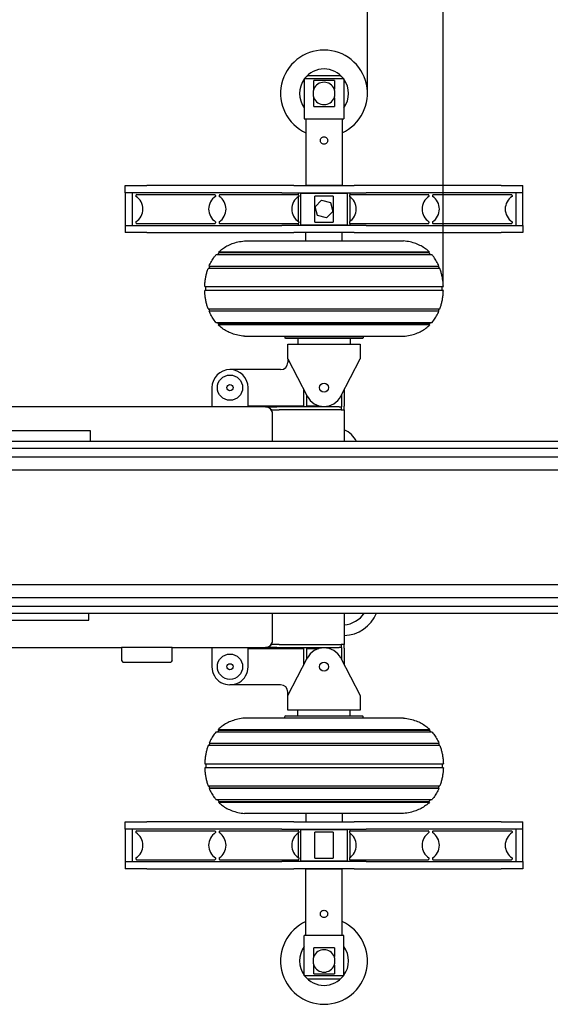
# Model space of a CAD drawing. Header units: millimetres. Extents: x -57594 to -45714, y -4242 to 13786.
# Tile 5 of 23: x -48305 to -47571, y -3065 to -1703. Entities that reach past the tile are written whole.
import ezdxf

# ---------------------------------------------------------------- set-up
doc = ezdxf.new("R2010")
doc.units = ezdxf.units.MM
doc.header["$LTSCALE"] = 50
doc.layers.add('AM_5', color=3, linetype='Continuous', lineweight=25)
doc.styles.add('Aktuální-ISO', font='arial.ttf')
doc.styles.get("Standard").update_dxf_attribs({"font": 'txt.shx'})
doc.dimstyles.new('AM_ISO$0', dxfattribs={"dimtxt": 3.5, "dimasz": 3.5, "dimexe": 1, "dimexo": 1, "dimgap": 1.5, "dimtad": 1, "dimdsep": 46, "dimtxsty": 'Standard', "dimcen": 0, "dimclrd": 256, "dimclre": 256, "dimclrt": 2, "dimadec": 0, "dimazin": 2, "dimtp": 0.1, "dimtm": 0.1, "dimtfac": 0.71, "dimtdec": 3, "dimtmove": 0, "dimatfit": 3, "dimfxl": 1, "dimlwd": -1, "dimlwe": -1, "dimarcsym": 1})

# ---------------------------------------------------------------- blocks, each defined once
blk = doc.blocks.new('*D244')
at = {"layer": 'AM_5', "linetype": 'ByBlock', "transparency": 16777216}
for p, q in [((-49244, -1803.5), (-49244, -1599.6)), ((-49174, -1600.6), (-47894, -1600.6)), ((-47824, -1803.5), (-47824, -1599.6))]:
    blk.add_line(p, q, dxfattribs=at)
at = {"layer": 'AM_5', "transparency": 16777216}
for points in [[(-49174, -1589), (-49174, -1612.3), (-49244, -1600.6)], [(-47894, -1589), (-47894, -1612.3), (-47824, -1600.6)]]:
    blk.add_solid(points, dxfattribs=at)
at = {"layer": 'Defpoints', "color": 0, "transparency": 16777216}
for p in [(-47824, -1600.6), (-49244, -1804.5), (-47824, -1804.5)]:
    blk.add_point(p, dxfattribs=at)
at = {"layer": 'AM_5', "color": 2, "transparency": 16777216, "insert": (-48534, -1525.8), "char_height": 70, "attachment_point": 5, "style": 'Aktuální-ISO'}
blk.add_mtext('1,38 [4´-5´´]', dxfattribs=at)
blk = doc.blocks.new('*D245')
at = {"layer": 'AM_5', "linetype": 'ByBlock', "transparency": 16777216}
for p, q in [((-49349, -2070.7), (-49349, -1427.6)), ((-49279, -1428.6), (-47789.1, -1428.6)), ((-47719.1, -2070.7), (-47719.1, -1427.6))]:
    blk.add_line(p, q, dxfattribs=at)
at = {"layer": 'AM_5', "transparency": 16777216}
for points in [[(-49279, -1417), (-49279, -1440.3), (-49349, -1428.6)], [(-47789.1, -1417), (-47789.1, -1440.3), (-47719.1, -1428.6)]]:
    blk.add_solid(points, dxfattribs=at)
at = {"layer": 'Defpoints', "color": 0, "transparency": 16777216}
for p in [(-47719.1, -1428.6), (-49349, -2071.7), (-47719.1, -2071.7)]:
    blk.add_point(p, dxfattribs=at)
at = {"layer": 'AM_5', "color": 2, "transparency": 16777216, "insert": (-48534, -1353.8), "char_height": 70, "attachment_point": 5, "style": 'Aktuální-ISO'}
blk.add_mtext('1,54 [5´-1´´]', dxfattribs=at)

msp = doc.modelspace()

# ---------------------------------------------------------------- linework, layer by layer
at = {"color": 253}
for p, q in [((-47906.534, -1779.516), (-47911.534, -1784.516)), ((-47906.534, -1779.516), (-47861.534, -1779.516)), ((-47861.534, -1779.516), (-47856.534, -1784.516)), ((-47856.534, -1784.516), (-47911.534, -1784.516)), ((-47911.534, -1784.516), (-47911.534, -1839.516)), ((-47898.317, -1798.495), (-47898.317, -1786.516)), ((-47869.751, -1786.516), (-47898.317, -1786.516)), ((-47869.751, -1786.516), (-47869.751, -1798.495)), ((-47856.534, -1784.516), (-47856.534, -1839.516)), ((-47898.317, -1822.516), (-47898.317, -1810.537)), ((-47869.751, -1810.537), (-47869.751, -1822.516)), ((-47898.317, -1822.516), (-47869.751, -1822.516)), ((-47911.534, -1839.516), (-47856.534, -1839.516)), ((-47909.034, -1839.516), (-47909.034, -1931.516)), ((-47859.034, -1839.516), (-47859.034, -1931.516)), ((-48159.034, -1932.016), (-48129.034, -1932.016)), ((-48159.034, -1942.016), (-48159.034, -1932.016)), ((-47942.163, -1932.016), (-48129.034, -1932.016)), ((-47925.555, -1932.016), (-47942.163, -1932.016)), ((-47925.555, -1932.016), (-47842.513, -1932.016)), ((-47909.034, -1931.516), (-47859.034, -1931.516)), ((-47908.534, -1932.016), (-47909.034, -1931.516)), ((-47859.534, -1932.016), (-47859.034, -1931.516)), ((-47825.905, -1932.016), (-47842.513, -1932.016)), ((-47639.034, -1932.016), (-47825.905, -1932.016)), ((-47639.034, -1932.016), (-47609.034, -1932.016)), ((-47609.034, -1942.016), (-47609.034, -1932.016)), ((-48129.034, -1942.016), (-48159.034, -1942.016)), ((-48159.034, -1942.016), (-48159.034, -1987.016)), ((-48149.034, -1987.016), (-48149.034, -1942.016)), ((-48144.034, -1945.516), (-48144.034, -1946.945)), ((-48143.034, -1944.516), (-48035.034, -1944.516)), ((-47942.163, -1942.016), (-48129.034, -1942.016)), ((-48034.034, -1945.516), (-48034.034, -1946.945)), ((-48029.034, -1945.516), (-48029.034, -1946.945)), ((-48028.034, -1944.516), (-47920.034, -1944.516)), ((-47942.163, -1942.016), (-47925.555, -1942.016)), ((-47925.555, -1942.016), (-47842.513, -1942.016)), ((-47919.534, -1944.65), (-47919.534, -1942.016)), ((-47919.534, -1981.75), (-47919.534, -1947.282)), ((-47919.034, -1945.516), (-47919.034, -1946.945)), ((-47916.518, -1942.516), (-47851.549, -1942.516)), ((-47916.518, -1942.516), (-47916.518, -1986.516)), ((-47906.534, -1942.516), (-47906.534, -1942.016)), ((-47871.534, -1946.516), (-47896.534, -1946.516)), ((-47896.534, -1982.516), (-47896.534, -1946.516)), ((-47871.534, -1946.516), (-47871.534, -1982.516)), ((-47861.534, -1942.516), (-47861.534, -1942.016)), ((-47851.549, -1986.516), (-47851.549, -1942.516)), ((-47849.034, -1945.516), (-47849.034, -1946.945)), ((-47848.534, -1942.016), (-47848.534, -1944.65)), ((-47848.534, -1947.282), (-47848.534, -1981.749)), ((-47848.034, -1944.516), (-47740.034, -1944.516)), ((-47842.513, -1942.016), (-47825.905, -1942.016)), ((-47639.034, -1942.016), (-47825.905, -1942.016)), ((-47739.034, -1945.516), (-47739.034, -1946.944)), ((-47734.034, -1945.516), (-47734.034, -1946.944)), ((-47733.034, -1944.516), (-47625.034, -1944.516)), ((-47609.034, -1942.016), (-47639.034, -1942.016)), ((-47624.034, -1945.516), (-47624.034, -1946.944)), ((-47619.034, -1942.016), (-47619.034, -1987.016)), ((-47609.034, -1987.016), (-47609.034, -1942.016)), ((-47896.316, -1961.279), (-47887.372, -1952.261)), ((-47892.978, -1973.534), (-47896.316, -1961.279)), ((-47887.372, -1952.261), (-47875.09, -1955.497)), ((-47875.09, -1955.497), (-47871.752, -1967.753)), ((-47880.696, -1976.771), (-47892.978, -1973.534)), ((-47871.752, -1967.753), (-47880.696, -1976.771)), ((-48159.034, -1987.016), (-48159.034, -1997.016)), ((-48159.034, -1987.016), (-48129.034, -1987.016)), ((-48144.034, -1982.087), (-48144.034, -1983.516)), ((-48143.034, -1984.516), (-48035.034, -1984.516)), ((-48129.034, -1987.016), (-47942.163, -1987.016)), ((-48034.034, -1982.087), (-48034.034, -1983.516)), ((-48029.034, -1982.087), (-48029.034, -1983.516)), ((-48028.034, -1984.516), (-47920.034, -1984.516)), ((-47925.555, -1987.016), (-47942.163, -1987.016)), ((-47842.513, -1987.016), (-47925.555, -1987.016)), ((-47919.534, -1987.016), (-47919.534, -1984.382)), ((-47919.034, -1982.087), (-47919.034, -1983.516)), ((-47851.549, -1986.516), (-47916.518, -1986.516)), ((-47906.534, -1987.016), (-47906.534, -1986.516)), ((-47896.534, -1982.516), (-47871.534, -1982.516)), ((-47861.534, -1987.016), (-47861.534, -1986.516)), ((-47849.034, -1982.087), (-47849.034, -1983.516)), ((-47848.534, -1984.382), (-47848.534, -1987.016)), ((-47848.034, -1984.516), (-47740.034, -1984.516)), ((-47825.905, -1987.016), (-47842.513, -1987.016)), ((-47825.905, -1987.016), (-47639.034, -1987.016)), ((-47739.034, -1982.087), (-47739.034, -1983.516)), ((-47734.034, -1982.087), (-47734.034, -1983.516)), ((-47733.034, -1984.516), (-47625.034, -1984.516)), ((-47639.034, -1987.016), (-47609.034, -1987.016)), ((-47624.034, -1982.087), (-47624.034, -1983.516)), ((-47609.034, -1987.016), (-47609.034, -1997.016)), ((-48129.034, -1997.016), (-48159.034, -1997.016)), ((-48129.034, -1997.016), (-47942.163, -1997.016)), ((-47942.163, -1997.016), (-47925.555, -1997.016)), ((-47842.513, -1997.016), (-47925.555, -1997.016)), ((-47909.034, -2008.516), (-47909.034, -1997.016)), ((-47859.034, -2008.516), (-47859.034, -1997.016)), ((-47842.513, -1997.016), (-47825.905, -1997.016)), ((-47825.905, -1997.016), (-47639.034, -1997.016)), ((-47609.034, -1997.016), (-47639.034, -1997.016)), ((-47994.034, -2008.516), (-47774.034, -2008.516)), ((-47909.015, -2027.847), (-48033.465, -2027.847)), ((-48029.069, -2025.166), (-48031.817, -2027.847)), ((-47738.035, -2024.178), (-48030.032, -2024.178)), ((-48029.069, -2025.166), (-48030.032, -2024.178)), ((-47738.999, -2025.166), (-48029.069, -2025.166)), ((-47734.603, -2027.847), (-47909.015, -2027.847)), ((-47738.999, -2025.166), (-47738.035, -2024.178)), ((-47738.999, -2025.166), (-47736.251, -2027.847)), ((-47910.829, -2046.815), (-48044.313, -2046.815)), ((-48042.088, -2043.717), (-48043.27, -2046.815)), ((-48042.95, -2043.362), (-47910.601, -2043.362)), ((-48042.088, -2043.717), (-48042.95, -2043.362)), ((-47725.979, -2043.717), (-48042.088, -2043.717)), ((-47723.754, -2046.815), (-47910.829, -2046.815)), ((-47910.601, -2043.362), (-47725.118, -2043.362)), ((-47725.979, -2043.717), (-47725.118, -2043.362)), ((-47725.979, -2043.717), (-47724.797, -2046.815)), ((-47911.61, -2077.31), (-48048.989, -2077.31)), ((-48048.988, -2071.7), (-47911.61, -2071.7)), ((-48047.26, -2077.31), (-48047.26, -2071.7)), ((-47911.61, -2071.7), (-47719.08, -2071.7)), ((-47719.079, -2077.31), (-47911.61, -2077.31)), ((-47720.807, -2077.31), (-47720.807, -2071.7)), ((-48044.282, -2102.304), (-47910.823, -2102.304)), ((-48042.088, -2105.56), (-48043.263, -2102.304)), ((-48042.088, -2105.56), (-48042.875, -2105.844)), ((-47910.588, -2105.844), (-48042.875, -2105.844)), ((-47725.98, -2105.56), (-48042.088, -2105.56)), ((-47910.823, -2102.304), (-47723.786, -2102.303)), ((-47725.193, -2105.844), (-47910.588, -2105.844)), ((-47725.98, -2105.56), (-47724.805, -2102.303)), ((-47725.98, -2105.56), (-47725.192, -2105.844)), ((-48033.47, -2121.178), (-47909.016, -2121.178)), ((-48029.483, -2123.735), (-48031.732, -2121.178)), ((-48029.483, -2123.735), (-48030.33, -2124.561)), ((-47908.491, -2124.561), (-48030.33, -2124.561)), ((-47738.585, -2123.735), (-48029.483, -2123.735)), ((-47909.016, -2121.178), (-47734.597, -2121.178)), ((-47737.738, -2124.561), (-47908.491, -2124.561)), ((-47738.585, -2123.735), (-47736.336, -2121.178)), ((-47738.585, -2123.735), (-47737.737, -2124.561)), ((-47994.034, -2140.516), (-47774.034, -2140.516)), ((-47938.034, -2140.516), (-47938.034, -2142.516)), ((-47938.034, -2142.516), (-47830.034, -2142.516)), ((-47937.034, -2143.516), (-47938.034, -2142.516)), ((-47831.034, -2143.516), (-47937.034, -2143.516)), ((-47934.034, -2151.516), (-47834.034, -2151.516)), ((-47934.034, -2171.516), (-47934.034, -2151.516)), ((-47920.034, -2143.516), (-47920.034, -2151.516)), ((-47848.034, -2143.516), (-47848.034, -2151.516)), ((-47834.034, -2151.516), (-47834.034, -2171.516)), ((-47831.034, -2143.516), (-47830.034, -2142.516)), ((-47830.034, -2140.516), (-47830.034, -2142.516)), ((-47934.034, -2171.516), (-47934.034, -2176.516)), ((-47934.034, -2171.516), (-47907.121, -2223.474)), ((-47860.947, -2223.474), (-47834.034, -2171.516)), ((-47944.034, -2186.516), (-48014.034, -2186.516)), ((-48039.034, -2211.516), (-48039.034, -2238.016)), ((-47989.034, -2238.016), (-47989.034, -2211.516)), ((-47912.034, -2238.016), (-47912.034, -2213.989)), ((-47856.034, -2213.989), (-47856.034, -2237.016)), ((-47908.034, -2221.711), (-47908.034, -2238.016)), ((-47860.034, -2221.711), (-47860.034, -2237.016)), ((-47965.134, -2238.016), (-48349.534, -2238.016)), ((-47989.034, -2236.516), (-47912.034, -2236.516)), ((-47965.134, -2238.016), (-47956.176, -2238.016)), ((-47956.083, -2242.016), (-47957.134, -2242.016)), ((-47956.176, -2238.016), (-47949.105, -2238.016)), ((-47956.083, -2242.016), (-47946.183, -2242.016)), ((-47862.963, -2238.016), (-47949.105, -2238.016)), ((-47860.134, -2242.016), (-47946.183, -2242.016)), ((-47908.034, -2236.516), (-47891.175, -2236.516)), ((-47862.963, -2238.016), (-47860.034, -2238.016)), ((-47860.134, -2242.016), (-47856.034, -2242.016)), ((-47860.034, -2237.016), (-47860.034, -2238.016)), ((-47860.034, -2242.016), (-47860.034, -2238.016)), ((-47856.034, -2242.016), (-47856.034, -2237.016)), ((-47856.034, -2242.016), (-47856.034, -2286.116)), ((-47955.134, -2286.116), (-47955.134, -2248.016)), ((-48251.64, -2271.116), (-48331.608, -2271.116)), ((-48207.034, -2271.116), (-48251.64, -2271.116)), ((-48207.034, -2286.116), (-48207.034, -2271.116)), ((-46514.034, -2286.116), (-48344.754, -2286.116)), ((-46284.034, -2295.63), (-49414.49, -2295.63)), ((-46284.034, -2307.801), (-49414.034, -2307.801)), ((-46284.034, -2325.716), (-49414.034, -2325.716)), ((-49414.034, -2483.716), (-46284.034, -2483.716)), ((-49414.034, -2501.63), (-46284.034, -2501.63)), ((-49414.49, -2513.801), (-46284.034, -2513.801)), ((-48363.111, -2533.316), (-48275.64, -2533.316)), ((-48344.754, -2523.316), (-46514.034, -2523.316)), ((-48275.64, -2533.316), (-48209.034, -2533.316)), ((-48209.034, -2533.316), (-48209.034, -2523.316)), ((-47955.134, -2561.016), (-47955.134, -2523.316)), ((-47856.034, -2523.316), (-47856.034, -2567.016)), ((-48349.534, -2571.016), (-48164.034, -2571.016)), ((-48162.034, -2571.016), (-48164.034, -2571.016)), ((-48164.034, -2571.016), (-48164.034, -2589.016)), ((-48096.034, -2571.016), (-48162.034, -2571.016)), ((-48094.034, -2571.016), (-48096.034, -2571.016)), ((-48094.034, -2571.016), (-47965.134, -2571.016)), ((-48094.034, -2589.016), (-48094.034, -2571.016)), ((-48039.034, -2571.016), (-48039.034, -2597.516)), ((-47989.034, -2597.516), (-47989.034, -2571.016)), ((-47989.034, -2572.516), (-47912.034, -2572.516)), ((-47956.176, -2571.016), (-47965.134, -2571.016)), ((-47957.134, -2567.016), (-47956.083, -2567.016)), ((-47949.105, -2571.016), (-47956.176, -2571.016)), ((-47946.183, -2567.016), (-47956.083, -2567.016)), ((-47949.105, -2571.016), (-47862.963, -2571.016)), ((-47946.183, -2567.016), (-47860.134, -2567.016)), ((-47912.034, -2595.043), (-47912.034, -2571.016)), ((-47908.034, -2571.016), (-47908.034, -2587.321)), ((-47908.034, -2572.516), (-47891.175, -2572.516)), ((-47860.034, -2571.016), (-47862.963, -2571.016)), ((-47856.034, -2567.016), (-47860.134, -2567.016)), ((-47860.034, -2571.016), (-47860.034, -2567.016)), ((-47860.034, -2571.016), (-47860.034, -2572.016)), ((-47860.034, -2572.016), (-47860.034, -2587.321)), ((-47856.034, -2572.016), (-47856.034, -2567.016)), ((-47856.034, -2572.016), (-47856.034, -2595.043)), ((-47934.034, -2637.516), (-47907.121, -2585.557)), ((-47860.947, -2585.557), (-47834.034, -2637.516)), ((-48164.034, -2589.016), (-48162.034, -2591.016)), ((-48162.034, -2591.016), (-48096.034, -2591.016)), ((-48094.034, -2589.016), (-48096.034, -2591.016)), ((-47944.034, -2622.516), (-48014.034, -2622.516)), ((-47934.034, -2637.516), (-47934.034, -2632.516)), ((-47934.034, -2657.516), (-47934.034, -2637.516)), ((-47834.034, -2637.516), (-47834.034, -2657.516)), ((-47774.034, -2668.516), (-47994.034, -2668.516)), ((-47937.034, -2665.516), (-47938.034, -2666.516)), ((-47938.034, -2668.516), (-47938.034, -2666.516)), ((-47937.034, -2665.516), (-47831.034, -2665.516)), ((-47834.034, -2657.516), (-47934.034, -2657.516)), ((-47920.034, -2665.516), (-47920.034, -2657.516)), ((-47848.034, -2665.516), (-47848.034, -2657.516)), ((-47831.034, -2665.516), (-47830.034, -2666.516)), ((-47830.034, -2668.516), (-47830.034, -2666.516)), ((-47859.052, -2687.854), (-48033.47, -2687.854)), ((-48029.483, -2685.297), (-48031.732, -2687.854)), ((-48030.33, -2684.47), (-47859.577, -2684.47)), ((-48029.483, -2685.297), (-48030.33, -2684.47)), ((-48029.483, -2685.297), (-47738.585, -2685.297)), ((-47859.577, -2684.47), (-47737.737, -2684.47)), ((-47734.597, -2687.854), (-47859.052, -2687.854)), ((-47738.585, -2685.297), (-47737.737, -2684.47)), ((-47738.585, -2685.297), (-47736.336, -2687.854)), ((-47857.244, -2706.728), (-48044.282, -2706.728)), ((-48042.088, -2703.471), (-48043.263, -2706.728)), ((-48042.875, -2703.187), (-47857.479, -2703.187)), ((-48042.088, -2703.471), (-48042.875, -2703.187)), ((-48042.088, -2703.471), (-47725.979, -2703.471)), ((-47857.479, -2703.187), (-47725.192, -2703.187)), ((-47723.786, -2706.728), (-47857.244, -2706.728)), ((-47725.979, -2703.471), (-47725.192, -2703.187)), ((-47725.979, -2703.471), (-47724.805, -2706.728)), ((-48048.989, -2731.721), (-47856.457, -2731.721)), ((-47856.457, -2737.331), (-48048.988, -2737.331)), ((-48047.26, -2731.721), (-48047.26, -2737.331)), ((-47856.457, -2731.721), (-47719.079, -2731.721)), ((-47719.08, -2737.331), (-47856.457, -2737.331)), ((-47720.807, -2731.721), (-47720.807, -2737.331)), ((-48044.313, -2762.216), (-47857.239, -2762.216)), ((-48042.088, -2765.314), (-48043.27, -2762.216)), ((-47857.239, -2762.216), (-47723.754, -2762.216)), ((-47725.979, -2765.314), (-47724.797, -2762.216)), ((-48042.088, -2765.314), (-48042.95, -2765.67)), ((-47857.467, -2765.67), (-48042.95, -2765.67)), ((-48042.088, -2765.314), (-47725.979, -2765.314)), ((-47725.118, -2765.67), (-47857.467, -2765.67)), ((-47725.979, -2765.314), (-47725.118, -2765.67)), ((-48033.465, -2781.185), (-47859.053, -2781.184)), ((-48029.068, -2783.865), (-48031.817, -2781.185)), ((-48029.068, -2783.865), (-48030.032, -2784.853)), ((-48030.032, -2784.853), (-47738.035, -2784.853)), ((-48029.068, -2783.865), (-47738.999, -2783.865)), ((-47859.053, -2781.184), (-47734.603, -2781.184)), ((-47738.999, -2783.865), (-47736.251, -2781.184)), ((-47738.999, -2783.865), (-47738.035, -2784.853)), ((-47774.034, -2800.516), (-47994.034, -2800.516)), ((-47909.034, -2800.516), (-47909.034, -2812.016)), ((-47859.034, -2800.516), (-47859.034, -2812.016)), ((-48159.034, -2812.016), (-48129.034, -2812.016)), ((-48159.034, -2822.016), (-48159.034, -2812.016)), ((-47942.163, -2812.016), (-48129.034, -2812.016)), ((-47925.555, -2812.016), (-47942.163, -2812.016)), ((-47925.555, -2812.016), (-47842.513, -2812.016)), ((-47825.905, -2812.016), (-47842.513, -2812.016)), ((-47639.034, -2812.016), (-47825.905, -2812.016)), ((-47639.034, -2812.016), (-47609.034, -2812.016)), ((-47609.034, -2822.016), (-47609.034, -2812.016)), ((-48129.034, -2822.016), (-48159.034, -2822.016)), ((-48159.034, -2822.016), (-48159.034, -2867.016)), ((-48149.034, -2867.016), (-48149.034, -2822.016)), ((-48144.034, -2825.516), (-48144.034, -2826.945)), ((-48143.034, -2824.516), (-48035.034, -2824.516)), ((-47942.163, -2822.016), (-48129.034, -2822.016)), ((-48034.034, -2825.516), (-48034.034, -2826.945)), ((-48029.034, -2825.516), (-48029.034, -2826.945)), ((-48028.034, -2824.516), (-47920.034, -2824.516)), ((-47942.163, -2822.016), (-47925.555, -2822.016)), ((-47925.555, -2822.016), (-47842.513, -2822.016)), ((-47919.534, -2824.65), (-47919.534, -2822.016)), ((-47919.534, -2861.75), (-47919.534, -2827.282)), ((-47919.034, -2825.516), (-47919.034, -2826.945)), ((-47916.518, -2822.516), (-47916.518, -2866.516)), ((-47916.518, -2822.516), (-47851.549, -2822.516)), ((-47871.534, -2826.516), (-47896.534, -2826.516)), ((-47896.534, -2862.516), (-47896.534, -2826.516)), ((-47871.534, -2826.516), (-47871.534, -2862.516)), ((-47851.549, -2866.516), (-47851.549, -2822.516)), ((-47849.034, -2825.516), (-47849.034, -2826.945)), ((-47848.534, -2822.016), (-47848.534, -2824.65)), ((-47848.534, -2827.282), (-47848.534, -2861.749)), ((-47848.034, -2824.516), (-47740.034, -2824.516)), ((-47842.513, -2822.016), (-47825.905, -2822.016)), ((-47639.034, -2822.016), (-47825.905, -2822.016)), ((-47739.034, -2825.516), (-47739.034, -2826.944)), ((-47734.034, -2825.516), (-47734.034, -2826.944)), ((-47733.034, -2824.516), (-47625.034, -2824.516)), ((-47609.034, -2822.016), (-47639.034, -2822.016)), ((-47624.034, -2825.516), (-47624.034, -2826.944)), ((-47619.034, -2822.016), (-47619.034, -2867.016)), ((-47609.034, -2867.016), (-47609.034, -2822.016)), ((-48159.034, -2867.016), (-48159.034, -2877.016)), ((-48159.034, -2867.016), (-48129.034, -2867.016)), ((-48144.034, -2862.087), (-48144.034, -2863.516)), ((-48143.034, -2864.516), (-48035.034, -2864.516)), ((-48129.034, -2867.016), (-47942.163, -2867.016)), ((-48034.034, -2862.087), (-48034.034, -2863.516)), ((-48029.034, -2862.087), (-48029.034, -2863.516)), ((-48028.034, -2864.516), (-47920.034, -2864.516)), ((-47925.555, -2867.016), (-47942.163, -2867.016)), ((-47842.513, -2867.016), (-47925.555, -2867.016)), ((-47919.534, -2867.016), (-47919.534, -2864.382)), ((-47919.034, -2862.087), (-47919.034, -2863.516)), ((-47851.549, -2866.516), (-47916.518, -2866.516)), ((-47906.534, -2866.516), (-47906.534, -2867.016)), ((-47896.534, -2862.516), (-47871.534, -2862.516)), ((-47861.534, -2866.516), (-47861.534, -2867.016)), ((-47849.034, -2862.087), (-47849.034, -2863.516)), ((-47848.534, -2864.382), (-47848.534, -2867.016)), ((-47848.034, -2864.516), (-47740.034, -2864.516)), ((-47825.905, -2867.016), (-47842.513, -2867.016)), ((-47825.905, -2867.016), (-47639.034, -2867.016)), ((-47739.034, -2862.087), (-47739.034, -2863.516)), ((-47734.034, -2862.087), (-47734.034, -2863.516)), ((-47733.034, -2864.516), (-47625.034, -2864.516)), ((-47639.034, -2867.016), (-47609.034, -2867.016)), ((-47624.034, -2862.087), (-47624.034, -2863.516)), ((-47609.034, -2867.016), (-47609.034, -2877.016)), ((-48129.034, -2877.016), (-48159.034, -2877.016)), ((-48129.034, -2877.016), (-47942.163, -2877.016)), ((-47942.163, -2877.016), (-47925.555, -2877.016)), ((-47842.513, -2877.016), (-47925.555, -2877.016)), ((-47908.534, -2877.016), (-47909.034, -2877.516)), ((-47909.034, -2969.516), (-47909.034, -2877.516)), ((-47859.034, -2877.516), (-47909.034, -2877.516)), ((-47859.534, -2877.016), (-47859.034, -2877.516)), ((-47859.034, -2969.516), (-47859.034, -2877.516)), ((-47842.513, -2877.016), (-47825.905, -2877.016)), ((-47825.905, -2877.016), (-47639.034, -2877.016)), ((-47609.034, -2877.016), (-47639.034, -2877.016)), ((-47856.534, -2969.516), (-47911.534, -2969.516)), ((-47911.534, -3024.516), (-47911.534, -2969.516)), ((-47856.534, -3024.516), (-47856.534, -2969.516)), ((-47898.317, -2998.495), (-47898.317, -2986.516)), ((-47869.751, -2986.516), (-47898.317, -2986.516)), ((-47869.751, -2986.516), (-47869.751, -2998.495)), ((-47898.317, -3022.516), (-47898.317, -3010.537)), ((-47898.317, -3022.516), (-47869.751, -3022.516)), ((-47869.751, -3010.537), (-47869.751, -3022.516)), ((-47911.534, -3024.516), (-47856.534, -3024.516)), ((-47906.534, -3029.516), (-47911.534, -3024.516)), ((-47861.534, -3029.516), (-47906.534, -3029.516)), ((-47861.534, -3029.516), (-47856.534, -3024.516))]:
    msp.add_line(p, q, dxfattribs=at)
for centre, radius in [((-48014.034, -2211.516), 17.5), ((-47884.034, -2211.516), 6.25), ((-48014.034, -2211.516), 4.188), ((-48014.034, -2597.516), 17.5), ((-48014.034, -2597.516), 4.188), ((-47884.034, -2597.516), 6.25)]:
    msp.add_circle(centre, radius, dxfattribs=at)
for centre, radius, start, end in [((-47884.034, -1804.516), 60, 294.624334, 245.375698), ((-47884.034, -1804.516), 33.876, 37.522578, 142.477454), ((-47884.034, -1804.516), 33.876, 144.271468, 215.728564), ((-47884.034, -1804.516), 15.5, 22.857391, 157.142641), ((-47884.034, -1804.516), 33.876, 324.271468, 35.728564), ((-47884.034, -1804.516), 15.5, 202.857391, 337.142641), ((-48143.034, -1945.516), 1, 90.000016, 180.000016), ((-48155.534, -1964.516), 21, 303.203839, 56.796194), ((-48022.534, -1964.516), 21, 123.203839, 236.796194), ((-48035.034, -1945.516), 1, 0.000016, 90.000016), ((-48028.034, -1945.516), 1, 90.000016, 180.000016), ((-48040.534, -1964.516), 21, 303.203839, 56.796194), ((-47907.534, -1964.516), 21, 123.203839, 236.796194), ((-47920.034, -1945.516), 1, 0.000016, 90.000016), ((-47848.034, -1945.516), 1, 90.000016, 180.000016), ((-47860.534, -1964.516), 21, 303.203839, 56.796194), ((-47727.534, -1964.516), 21, 123.203839, 236.796194), ((-47740.034, -1945.516), 1, 0.000016, 90.000016), ((-47733.034, -1945.516), 1, 90.000016, 180.000016), ((-47745.534, -1964.516), 21, 303.203839, 56.796194), ((-47612.534, -1964.516), 21, 123.203839, 236.796194), ((-47625.034, -1945.516), 1, 0.000016, 90.000016), ((-48143.034, -1983.516), 1, 180.000016, 270.000016), ((-48035.034, -1983.516), 1, 270.000016, 0.000016), ((-48028.034, -1983.516), 1, 180.000016, 270.000016), ((-47920.034, -1983.516), 1, 270.000016, 0.000016), ((-47848.034, -1983.516), 1, 180.000016, 270.000016), ((-47740.034, -1983.516), 1, 270.000016, 0.000016), ((-47733.034, -1983.516), 1, 180.000016, 270.000016), ((-47625.034, -1983.516), 1, 270.000016, 0.000016), ((-47944.034, -2176.516), 10, 270.000016, 0.000016), ((-48014.034, -2211.516), 25, 359.999993, 179.999993), ((-47884.034, -2211.516), 26, 207.383154, 332.616878), ((-47965.134, -2248.016), 10, 75, 90), ((-47965.134, -2248.016), 10, 15, 75), ((-47965.134, -2248.016), 10, 0, 15), ((-47870.534, -2301.516), 35, 26.103881, 65.525657), ((-47858.034, -2504.516), 50, 272.292443, 337.913868), ((-47858.034, -2504.516), 35, 273.275829, 327.510648), ((-47965.134, -2561.016), 10, 270, 285), ((-47965.134, -2561.016), 10, 285, 345), ((-47965.134, -2561.016), 10, 345, 0), ((-47884.034, -2597.516), 26, 27.383154, 152.616878), ((-48014.034, -2597.516), 25, 179.999993, 359.999993), ((-47944.034, -2632.516), 10, 0.000016, 90.000016), ((-48143.034, -2825.516), 1, 90.000016, 180.000016), ((-48155.534, -2844.516), 21, 303.203839, 56.796194), ((-48022.534, -2844.516), 21, 123.203839, 236.796194), ((-48035.034, -2825.516), 1, 0.000016, 90.000016), ((-48028.034, -2825.516), 1, 90.000016, 180.000016), ((-48040.534, -2844.516), 21, 303.203839, 56.796194), ((-47907.534, -2844.516), 21, 123.203839, 236.796194), ((-47920.034, -2825.516), 1, 0.000016, 90.000016), ((-47848.034, -2825.516), 1, 90.000016, 180.000016), ((-47860.534, -2844.516), 21, 303.203839, 56.796194), ((-47727.534, -2844.516), 21, 123.203839, 236.796194), ((-47740.034, -2825.516), 1, 0.000016, 90.000016), ((-47733.034, -2825.516), 1, 90.000016, 180.000016), ((-47745.534, -2844.516), 21, 303.203839, 56.796194), ((-47612.534, -2844.516), 21, 123.203839, 236.796194), ((-47625.034, -2825.516), 1, 0.000016, 90.000016), ((-48143.034, -2863.516), 1, 180.000016, 270.000016), ((-48035.034, -2863.516), 1, 270.000016, 0.000016), ((-48028.034, -2863.516), 1, 180.000016, 270.000016), ((-47920.034, -2863.516), 1, 270.000016, 0.000016), ((-47848.034, -2863.516), 1, 180.000016, 270.000016), ((-47740.034, -2863.516), 1, 270.000016, 0.000016), ((-47733.034, -2863.516), 1, 180.000016, 270.000016), ((-47625.034, -2863.516), 1, 270.000016, 0.000016), ((-47884.034, -3004.516), 60, 114.624334, 65.375698), ((-47884.034, -3004.516), 33.876, 144.271468, 215.728564), ((-47884.034, -3004.516), 15.5, 22.857391, 157.142641), ((-47884.034, -3004.516), 33.876, 324.271468, 35.728564), ((-47884.034, -3004.516), 15.5, 202.857391, 337.142641), ((-47884.034, -3004.516), 33.876, 217.522578, 322.477454)]:
    msp.add_arc(centre, radius, start, end, dxfattribs=at)
for points, knots in [([(-47898.317, -1798.495), (-47898.545, -1799.393), (-47898.72, -1800.306), (-47898.993, -1802.334), (-47899.063, -1803.446), (-47899.063, -1805.586), (-47898.993, -1806.698), (-47898.72, -1808.725), (-47898.545, -1809.639), (-47898.317, -1810.537)], [4.75287439, 4.75287439, 4.75287439, 4.75287439, 5.01439788, 5.01439788, 5.33544862, 5.33544862, 5.65649935, 5.65649935, 5.91802285, 5.91802285, 5.91802285, 5.91802285]), ([(-47869.751, -1810.537), (-47869.523, -1809.639), (-47869.347, -1808.725), (-47869.075, -1806.698), (-47869.004, -1805.586), (-47869.004, -1804.516), (-47869.004, -1803.446), (-47869.075, -1802.334), (-47869.347, -1800.306), (-47869.523, -1799.393), (-47869.751, -1798.495)], [10.08832301, 10.08832301, 10.08832301, 10.08832301, 10.3498465, 10.3498465, 10.67089724, 10.67089724, 10.67089724, 10.99194797, 10.99194797, 11.25347147, 11.25347147, 11.25347147, 11.25347147]), ([(-47884.034, -1874.569), (-47884.67, -1874.569), (-47885.348, -1874.441), (-47886.592, -1873.925), (-47887.159, -1873.536), (-47888.055, -1872.641), (-47888.443, -1872.074), (-47888.959, -1870.83), (-47889.087, -1870.152), (-47889.087, -1869.516), (-47889.087, -1868.879), (-47888.959, -1868.202), (-47888.443, -1866.957), (-47888.055, -1866.39), (-47887.159, -1865.495), (-47886.592, -1865.107), (-47885.348, -1864.59), (-47884.67, -1864.463), (-47884.034, -1864.463)], [2.29087991, 2.29087991, 2.29087991, 2.29087991, 2.48178098, 2.48178098, 2.67268206, 2.67268206, 2.8635943, 2.8635943, 3.05450654, 3.05450654, 3.05450654, 3.24541878, 3.24541878, 3.43633103, 3.43633103, 3.6272321, 3.6272321, 3.81813318, 3.81813318, 3.81813318, 3.81813318]), ([(-47884.034, -1864.463), (-47883.398, -1864.463), (-47882.72, -1864.59), (-47881.476, -1865.107), (-47880.909, -1865.495), (-47880.013, -1866.39), (-47879.625, -1866.957), (-47879.108, -1868.202), (-47878.981, -1868.879), (-47878.981, -1870.152), (-47879.108, -1870.83), (-47879.625, -1872.074), (-47880.013, -1872.641), (-47880.909, -1873.536), (-47881.476, -1873.925), (-47882.72, -1874.441), (-47883.398, -1874.569), (-47884.034, -1874.569)], [0.76362664, 0.76362664, 0.76362664, 0.76362664, 0.95452771, 0.95452771, 1.14542879, 1.14542879, 1.33634103, 1.33634103, 1.52725327, 1.52725327, 1.71816551, 1.71816551, 1.90907776, 1.90907776, 2.09997883, 2.09997883, 2.29087991, 2.29087991, 2.29087991, 2.29087991]), ([(-48030.032, -2024.178), (-48028.326, -2022.518), (-48026.493, -2020.96), (-48022.56, -2018.071), (-48020.46, -2016.741), (-48015.98, -2014.336), (-48013.599, -2013.261), (-48008.54, -2011.393), (-48005.861, -2010.599), (-48000.189, -2009.32), (-47997.195, -2008.835), (-47994.034, -2008.516)], [0.803120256, 0.803120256, 0.803120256, 0.803120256, 0.842496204, 0.842496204, 0.881872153, 0.881872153, 0.921248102, 0.921248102, 0.960624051, 0.960624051, 1, 1, 1, 1]), ([(-47738.035, -2024.178), (-47739.742, -2022.518), (-47741.575, -2020.959), (-47745.508, -2018.071), (-47747.608, -2016.741), (-47752.088, -2014.336), (-47754.469, -2013.261), (-47759.528, -2011.393), (-47762.206, -2010.599), (-47767.879, -2009.32), (-47770.872, -2008.834), (-47774.034, -2008.516)], [0.803120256, 0.803120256, 0.803120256, 0.803120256, 0.842496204, 0.842496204, 0.881872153, 0.881872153, 0.921248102, 0.921248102, 0.960624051, 0.960624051, 1, 1, 1, 1]), ([(-48042.95, -2043.362), (-48042.47, -2042.235), (-48041.96, -2041.124), (-48040.88, -2038.936), (-48040.31, -2037.86), (-48039.11, -2035.745), (-48038.479, -2034.706), (-48037.155, -2032.671), (-48036.462, -2031.674), (-48035.011, -2029.726), (-48034.254, -2028.774), (-48033.465, -2027.847)], [0.673695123, 0.673695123, 0.673695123, 0.673695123, 0.694011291, 0.694011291, 0.714327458, 0.714327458, 0.734643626, 0.734643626, 0.754959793, 0.754959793, 0.775275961, 0.775275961, 0.775275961, 0.775275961]), ([(-47725.118, -2043.362), (-47725.598, -2042.235), (-47726.108, -2041.124), (-47727.187, -2038.936), (-47727.757, -2037.86), (-47728.958, -2035.744), (-47729.589, -2034.706), (-47730.913, -2032.671), (-47731.606, -2031.674), (-47733.056, -2029.726), (-47733.813, -2028.774), (-47734.603, -2027.847)], [0.673695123, 0.673695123, 0.673695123, 0.673695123, 0.694011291, 0.694011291, 0.714327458, 0.714327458, 0.734643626, 0.734643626, 0.754959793, 0.754959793, 0.775275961, 0.775275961, 0.775275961, 0.775275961]), ([(-48048.988, -2071.7), (-48048.933, -2069.991), (-48048.826, -2068.284), (-48048.512, -2064.885), (-48048.305, -2063.192), (-48047.786, -2059.83), (-48047.476, -2058.16), (-48046.752, -2054.853), (-48046.338, -2053.216), (-48045.405, -2049.982), (-48044.886, -2048.386), (-48044.314, -2046.815)], [0.515152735, 0.515152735, 0.515152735, 0.515152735, 0.542764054, 0.542764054, 0.570375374, 0.570375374, 0.597986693, 0.597986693, 0.625598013, 0.625598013, 0.653209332, 0.653209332, 0.653209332, 0.653209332]), ([(-47719.08, -2071.7), (-47719.135, -2069.991), (-47719.241, -2068.284), (-47719.555, -2064.885), (-47719.763, -2063.192), (-47720.281, -2059.83), (-47720.591, -2058.16), (-47721.316, -2054.853), (-47721.729, -2053.216), (-47722.662, -2049.982), (-47723.182, -2048.386), (-47723.754, -2046.815)], [0.515152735, 0.515152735, 0.515152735, 0.515152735, 0.542764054, 0.542764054, 0.570375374, 0.570375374, 0.597986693, 0.597986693, 0.625598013, 0.625598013, 0.653209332, 0.653209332, 0.653209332, 0.653209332]), ([(-48044.282, -2102.304), (-48044.859, -2100.726), (-48045.382, -2099.124), (-48046.322, -2095.877), (-48046.739, -2094.232), (-48047.469, -2090.911), (-48047.781, -2089.234), (-48048.302, -2085.857), (-48048.511, -2084.157), (-48048.827, -2080.742), (-48048.933, -2079.027), (-48048.989, -2077.31)], [0.346280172, 0.346280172, 0.346280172, 0.346280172, 0.374016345, 0.374016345, 0.401752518, 0.401752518, 0.42948869, 0.42948869, 0.457224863, 0.457224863, 0.484961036, 0.484961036, 0.484961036, 0.484961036]), ([(-47723.786, -2102.303), (-47723.209, -2100.726), (-47722.686, -2099.124), (-47721.745, -2095.877), (-47721.328, -2094.232), (-47720.599, -2090.911), (-47720.287, -2089.234), (-47719.765, -2085.857), (-47719.556, -2084.156), (-47719.241, -2080.742), (-47719.134, -2079.027), (-47719.079, -2077.31)], [0.346280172, 0.346280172, 0.346280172, 0.346280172, 0.374016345, 0.374016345, 0.401752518, 0.401752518, 0.42948869, 0.42948869, 0.457224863, 0.457224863, 0.484961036, 0.484961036, 0.484961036, 0.484961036]), ([(-48033.47, -2121.178), (-48034.251, -2120.261), (-48035, -2119.32), (-48036.436, -2117.393), (-48037.123, -2116.408), (-48038.435, -2114.396), (-48039.06, -2113.37), (-48040.252, -2111.28), (-48040.817, -2110.216), (-48041.89, -2108.055), (-48042.397, -2106.957), (-48042.875, -2105.844)], [0.224772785, 0.224772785, 0.224772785, 0.224772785, 0.244869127, 0.244869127, 0.26496547, 0.26496547, 0.285061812, 0.285061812, 0.305158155, 0.305158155, 0.325254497, 0.325254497, 0.325254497, 0.325254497]), ([(-47734.597, -2121.178), (-47733.816, -2120.261), (-47733.067, -2119.32), (-47731.632, -2117.393), (-47730.945, -2116.408), (-47729.633, -2114.396), (-47729.007, -2113.37), (-47727.816, -2111.28), (-47727.25, -2110.216), (-47726.178, -2108.055), (-47725.671, -2106.957), (-47725.192, -2105.844)], [0.224772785, 0.224772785, 0.224772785, 0.224772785, 0.244869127, 0.244869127, 0.26496547, 0.26496547, 0.285061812, 0.285061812, 0.305158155, 0.305158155, 0.325254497, 0.325254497, 0.325254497, 0.325254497]), ([(-47994.034, -2140.516), (-47997.232, -2140.193), (-48000.259, -2139.7), (-48005.99, -2138.399), (-48008.694, -2137.591), (-48013.798, -2135.687), (-48016.199, -2134.592), (-48020.711, -2132.141), (-48022.824, -2130.785), (-48026.778, -2127.841), (-48028.619, -2126.253), (-48030.33, -2124.561)], [0, 0, 0, 0, 0.039836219, 0.039836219, 0.079672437, 0.079672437, 0.119508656, 0.119508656, 0.159344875, 0.159344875, 0.199181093, 0.199181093, 0.199181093, 0.199181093]), ([(-47774.034, -2140.516), (-47770.835, -2140.193), (-47767.809, -2139.7), (-47762.078, -2138.399), (-47759.373, -2137.591), (-47754.269, -2135.687), (-47751.869, -2134.592), (-47747.356, -2132.141), (-47745.243, -2130.785), (-47741.29, -2127.841), (-47739.449, -2126.253), (-47737.737, -2124.561)], [0, 0, 0, 0, 0.039836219, 0.039836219, 0.079672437, 0.079672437, 0.119508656, 0.119508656, 0.159344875, 0.159344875, 0.199181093, 0.199181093, 0.199181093, 0.199181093]), ([(-47994.034, -2668.516), (-47997.232, -2668.838), (-48000.259, -2669.332), (-48005.99, -2670.633), (-48008.694, -2671.441), (-48013.798, -2673.344), (-48016.198, -2674.44), (-48020.711, -2676.891), (-48022.824, -2678.246), (-48026.778, -2681.191), (-48028.619, -2682.779), (-48030.33, -2684.47)], [0, 0, 0, 0, 0.039836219, 0.039836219, 0.079672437, 0.079672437, 0.119508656, 0.119508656, 0.159344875, 0.159344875, 0.199181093, 0.199181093, 0.199181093, 0.199181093]), ([(-47774.034, -2668.516), (-47770.835, -2668.838), (-47767.809, -2669.332), (-47762.077, -2670.633), (-47759.373, -2671.441), (-47754.269, -2673.344), (-47751.869, -2674.44), (-47747.356, -2676.891), (-47745.243, -2678.246), (-47741.29, -2681.19), (-47739.449, -2682.779), (-47737.737, -2684.47)], [0, 0, 0, 0, 0.039836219, 0.039836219, 0.079672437, 0.079672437, 0.119508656, 0.119508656, 0.159344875, 0.159344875, 0.199181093, 0.199181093, 0.199181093, 0.199181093]), ([(-48033.47, -2687.854), (-48034.251, -2688.771), (-48035, -2689.712), (-48036.436, -2691.638), (-48037.122, -2692.624), (-48038.435, -2694.636), (-48039.06, -2695.662), (-48040.252, -2697.752), (-48040.817, -2698.816), (-48041.89, -2700.977), (-48042.397, -2702.075), (-48042.875, -2703.187)], [0.224772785, 0.224772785, 0.224772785, 0.224772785, 0.244869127, 0.244869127, 0.26496547, 0.26496547, 0.285061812, 0.285061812, 0.305158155, 0.305158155, 0.325254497, 0.325254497, 0.325254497, 0.325254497]), ([(-47734.597, -2687.854), (-47733.816, -2688.771), (-47733.067, -2689.712), (-47731.632, -2691.638), (-47730.945, -2692.624), (-47729.633, -2694.635), (-47729.007, -2695.662), (-47727.816, -2697.752), (-47727.25, -2698.815), (-47726.178, -2700.977), (-47725.671, -2702.074), (-47725.192, -2703.187)], [0.224772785, 0.224772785, 0.224772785, 0.224772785, 0.244869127, 0.244869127, 0.26496547, 0.26496547, 0.285061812, 0.285061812, 0.305158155, 0.305158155, 0.325254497, 0.325254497, 0.325254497, 0.325254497]), ([(-48044.282, -2706.728), (-48044.859, -2708.305), (-48045.382, -2709.908), (-48046.322, -2713.155), (-48046.739, -2714.799), (-48047.469, -2718.121), (-48047.781, -2719.798), (-48048.302, -2723.175), (-48048.511, -2724.875), (-48048.827, -2728.29), (-48048.933, -2730.004), (-48048.989, -2731.721)], [0.346280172, 0.346280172, 0.346280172, 0.346280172, 0.374016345, 0.374016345, 0.401752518, 0.401752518, 0.42948869, 0.42948869, 0.457224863, 0.457224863, 0.484961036, 0.484961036, 0.484961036, 0.484961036]), ([(-47723.786, -2706.728), (-47723.209, -2708.305), (-47722.686, -2709.908), (-47721.745, -2713.155), (-47721.328, -2714.799), (-47720.599, -2718.121), (-47720.287, -2719.797), (-47719.765, -2723.175), (-47719.556, -2724.875), (-47719.241, -2728.29), (-47719.134, -2730.004), (-47719.079, -2731.721)], [0.346280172, 0.346280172, 0.346280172, 0.346280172, 0.374016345, 0.374016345, 0.401752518, 0.401752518, 0.42948869, 0.42948869, 0.457224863, 0.457224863, 0.484961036, 0.484961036, 0.484961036, 0.484961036]), ([(-48048.988, -2737.331), (-48048.932, -2739.041), (-48048.826, -2740.747), (-48048.512, -2744.147), (-48048.304, -2745.84), (-48047.786, -2749.202), (-48047.476, -2750.871), (-48046.752, -2754.178), (-48046.338, -2755.816), (-48045.405, -2759.049), (-48044.886, -2760.645), (-48044.313, -2762.216)], [0.515152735, 0.515152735, 0.515152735, 0.515152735, 0.542764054, 0.542764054, 0.570375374, 0.570375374, 0.597986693, 0.597986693, 0.625598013, 0.625598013, 0.653209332, 0.653209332, 0.653209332, 0.653209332]), ([(-47719.079, -2737.331), (-47719.135, -2739.041), (-47719.241, -2740.747), (-47719.555, -2744.147), (-47719.763, -2745.839), (-47720.281, -2749.202), (-47720.591, -2750.871), (-47721.316, -2754.178), (-47721.729, -2755.816), (-47722.662, -2759.049), (-47723.181, -2760.645), (-47723.754, -2762.216)], [0.515152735, 0.515152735, 0.515152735, 0.515152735, 0.542764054, 0.542764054, 0.570375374, 0.570375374, 0.597986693, 0.597986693, 0.625598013, 0.625598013, 0.653209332, 0.653209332, 0.653209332, 0.653209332]), ([(-48042.95, -2765.67), (-48042.47, -2766.796), (-48041.96, -2767.907), (-48040.88, -2770.095), (-48040.31, -2771.172), (-48039.11, -2773.287), (-48038.479, -2774.326), (-48037.155, -2776.361), (-48036.461, -2777.358), (-48035.011, -2779.306), (-48034.254, -2780.258), (-48033.465, -2781.185)], [0.673695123, 0.673695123, 0.673695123, 0.673695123, 0.694011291, 0.694011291, 0.714327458, 0.714327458, 0.734643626, 0.734643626, 0.754959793, 0.754959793, 0.775275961, 0.775275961, 0.775275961, 0.775275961]), ([(-47725.118, -2765.67), (-47725.598, -2766.796), (-47726.108, -2767.907), (-47727.187, -2770.095), (-47727.757, -2771.172), (-47728.958, -2773.287), (-47729.589, -2774.326), (-47730.913, -2776.361), (-47731.606, -2777.358), (-47733.056, -2779.306), (-47733.813, -2780.257), (-47734.603, -2781.184)], [0.673695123, 0.673695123, 0.673695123, 0.673695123, 0.694011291, 0.694011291, 0.714327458, 0.714327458, 0.734643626, 0.734643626, 0.754959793, 0.754959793, 0.775275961, 0.775275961, 0.775275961, 0.775275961]), ([(-48030.032, -2784.853), (-48028.326, -2786.513), (-48026.492, -2788.072), (-48022.56, -2790.961), (-48020.46, -2792.291), (-48015.98, -2794.696), (-48013.599, -2795.771), (-48008.54, -2797.639), (-48005.861, -2798.432), (-48000.189, -2799.711), (-47997.195, -2800.197), (-47994.034, -2800.516)], [0.803120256, 0.803120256, 0.803120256, 0.803120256, 0.842496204, 0.842496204, 0.881872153, 0.881872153, 0.921248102, 0.921248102, 0.960624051, 0.960624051, 1, 1, 1, 1]), ([(-47738.035, -2784.853), (-47739.742, -2786.513), (-47741.575, -2788.072), (-47745.508, -2790.961), (-47747.608, -2792.291), (-47752.088, -2794.696), (-47754.469, -2795.77), (-47759.528, -2797.639), (-47762.206, -2798.432), (-47767.878, -2799.711), (-47770.872, -2800.197), (-47774.034, -2800.516)], [0.803120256, 0.803120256, 0.803120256, 0.803120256, 0.842496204, 0.842496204, 0.881872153, 0.881872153, 0.921248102, 0.921248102, 0.960624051, 0.960624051, 1, 1, 1, 1]), ([(-47884.034, -2944.569), (-47884.67, -2944.569), (-47885.348, -2944.441), (-47886.592, -2943.925), (-47887.159, -2943.536), (-47888.054, -2942.641), (-47888.443, -2942.074), (-47888.959, -2940.83), (-47889.087, -2940.152), (-47889.087, -2938.879), (-47888.959, -2938.202), (-47888.443, -2936.957), (-47888.054, -2936.39), (-47887.159, -2935.495), (-47886.592, -2935.107), (-47885.348, -2934.59), (-47884.67, -2934.463), (-47884.034, -2934.463)], [0.76362664, 0.76362664, 0.76362664, 0.76362664, 0.95452771, 0.95452771, 1.14542879, 1.14542879, 1.33634103, 1.33634103, 1.52725327, 1.52725327, 1.71816551, 1.71816551, 1.90907776, 1.90907776, 2.09997883, 2.09997883, 2.29087991, 2.29087991, 2.29087991, 2.29087991]), ([(-47884.034, -2934.463), (-47883.397, -2934.463), (-47882.72, -2934.59), (-47881.475, -2935.107), (-47880.908, -2935.495), (-47880.013, -2936.39), (-47879.624, -2936.957), (-47879.108, -2938.202), (-47878.981, -2938.879), (-47878.981, -2939.516), (-47878.981, -2940.152), (-47879.108, -2940.83), (-47879.624, -2942.074), (-47880.013, -2942.641), (-47880.908, -2943.536), (-47881.475, -2943.925), (-47882.72, -2944.441), (-47883.397, -2944.569), (-47884.034, -2944.569)], [2.29087991, 2.29087991, 2.29087991, 2.29087991, 2.48178098, 2.48178098, 2.67268206, 2.67268206, 2.8635943, 2.8635943, 3.05450654, 3.05450654, 3.05450654, 3.24541878, 3.24541878, 3.43633103, 3.43633103, 3.6272321, 3.6272321, 3.81813318, 3.81813318, 3.81813318, 3.81813318]), ([(-47898.317, -2998.495), (-47898.545, -2999.393), (-47898.72, -3000.306), (-47898.993, -3002.334), (-47899.063, -3003.446), (-47899.063, -3004.516), (-47899.063, -3005.586), (-47898.993, -3006.698), (-47898.72, -3008.725), (-47898.545, -3009.639), (-47898.317, -3010.537)], [10.08832301, 10.08832301, 10.08832301, 10.08832301, 10.3498465, 10.3498465, 10.67089724, 10.67089724, 10.67089724, 10.99194797, 10.99194797, 11.25347147, 11.25347147, 11.25347147, 11.25347147]), ([(-47869.751, -3010.537), (-47869.523, -3009.639), (-47869.347, -3008.725), (-47869.074, -3006.698), (-47869.004, -3005.586), (-47869.004, -3003.446), (-47869.074, -3002.334), (-47869.347, -3000.306), (-47869.523, -2999.393), (-47869.751, -2998.495)], [4.75287439, 4.75287439, 4.75287439, 4.75287439, 5.01439788, 5.01439788, 5.33544862, 5.33544862, 5.65649935, 5.65649935, 5.91802285, 5.91802285, 5.91802285, 5.91802285])]:
    msp.add_open_spline(points, degree=3, knots=knots, dxfattribs=at)

# ---------------------------------------------------------------- dimensions: what is measured, and where the dimension line sits
at = {"layer": 'AM_5'}
for base, p1, p2, text, picture, middle in [((-47719.08, -1428.637), (-49348.988, -2071.7), (-47719.08, -2071.7), '1,54 [5´-1´´]', '*D245', (-48534.034, -1353.776)), ((-47824.034, -1600.645), (-49244.034, -1804.516), (-47824.034, -1804.516), '1,38 [4´-5´´]', '*D244', (-48534.034, -1525.785))]:
    dim = msp.add_linear_dim(base=base, p1=p1, p2=p2, text=text, dimstyle='AM_ISO$0', override={"dimtxt": 70, "dimasz": 70, "dimgap": 30, "dimtxsty": 'Aktuální-ISO'}, dxfattribs=at)
    dim.commit()
    dim.dimension.update_dxf_attribs({"geometry": picture, "text_midpoint": middle})

doc.saveas('drawing.dxf')
